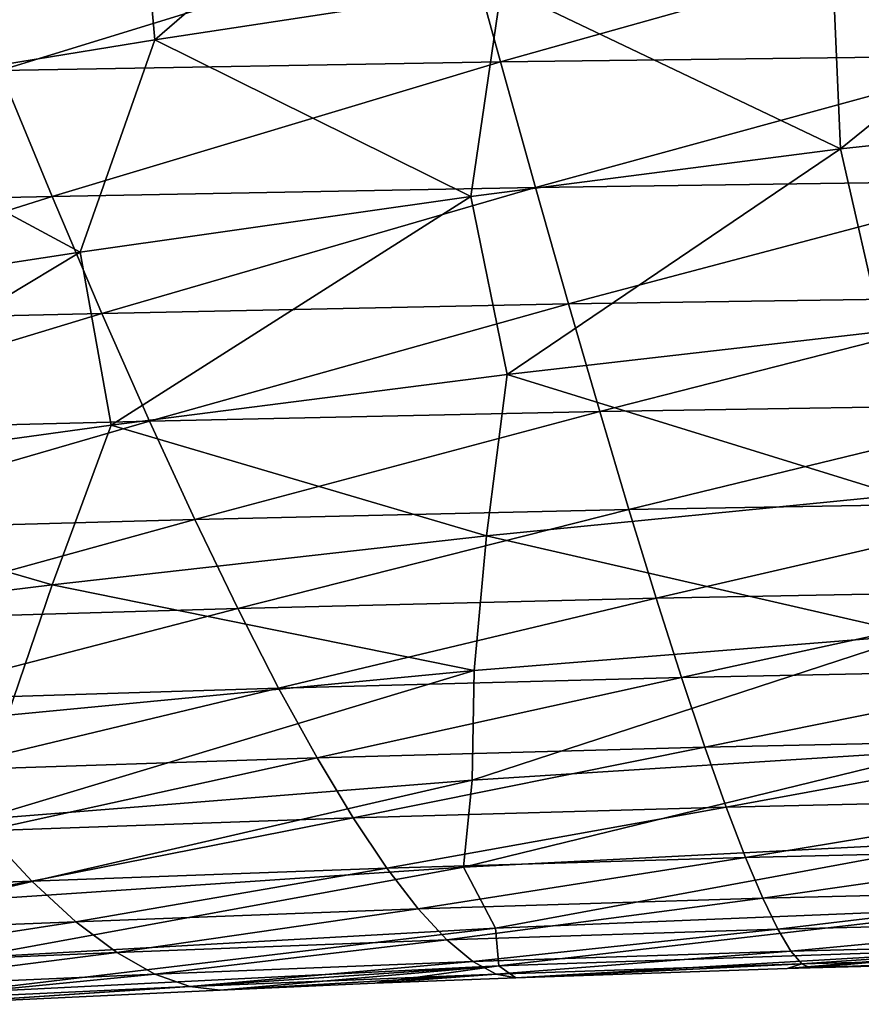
# Model space of a CAD drawing. Header units: metres. Extents: x -237 to 25, y -25 to 25.
# Tile 132 of 165: x -166.6 to -163.54, y -15.46 to -11.88. Entities that reach past the tile are written whole.
import ezdxf

# ---------------------------------------------------------------- set-up
doc = ezdxf.new("R2010")
doc.units = ezdxf.units.M
doc.layers.add('solid_10481232', color=7, linetype='CONTINUOUS')

msp = doc.modelspace()

# ---------------------------------------------------------------- linework, layer by layer
at = {"layer": 'solid_10481232'}
for points in [[(-166.180161, -11.152374, 184.369217), (-164.954834, -10.955785, 184.246323), (-166.108688, -11.953745, 185.212723)], [(-164.954834, -10.955785, 184.246323), (-164.848587, -11.761514, 185.088852), (-166.108688, -11.953745, 185.212723)], [(-167.446991, -11.369588, 184.458633), (-166.180161, -11.152374, 184.369217), (-167.418091, -12.167029, 185.30336)], [(-166.180161, -11.152374, 184.369217), (-166.108688, -11.953745, 185.212723), (-167.418091, -12.167029, 185.30336)], [(-163.649231, -11.595958, 184.938828), (-162.521301, -11.464469, 184.771652), (-163.615952, -12.34977, 185.862656)], [(-162.521301, -11.464469, 184.771652), (-162.362503, -12.215591, 185.679001), (-163.615952, -12.34977, 185.862656)], [(-164.985718, -11.546117, 205.73053), (-164.851578, -12.034024, 205.106064), (-163.035019, -11.523438, 205.389984)], [(-164.851578, -12.034024, 205.106064), (-162.969879, -12.010315, 204.780228), (-163.035019, -11.523438, 205.389984)], [(-166.86615, -11.576532, 206.046524), (-166.66983, -12.065674, 205.408371), (-164.985718, -11.546117, 205.73053)], [(-166.66983, -12.065674, 205.408371), (-164.851578, -12.034024, 205.106064), (-164.985718, -11.546117, 205.73053)], [(-164.848587, -11.761514, 185.088852), (-163.649231, -11.595958, 184.938828), (-163.615952, -12.34977, 185.862656)], [(-166.108688, -11.953745, 185.212723), (-164.848587, -11.761514, 185.088852), (-164.95993, -12.522931, 186.024704)], [(-164.848587, -11.761514, 185.088852), (-163.615952, -12.34977, 185.862656), (-164.95993, -12.522931, 186.024704)], [(-167.418091, -12.167029, 185.30336), (-166.108688, -11.953745, 185.212723), (-166.379807, -12.726461, 186.154434)], [(-166.108688, -11.953745, 185.212723), (-164.95993, -12.522931, 186.024704), (-166.379807, -12.726461, 186.154434)], [(-164.851578, -12.034024, 205.106064), (-164.724442, -12.490403, 204.462082), (-162.969879, -12.010315, 204.780228)], [(-164.724442, -12.490403, 204.462082), (-162.910797, -12.465657, 204.150803), (-162.969879, -12.010315, 204.780228)], [(-166.66983, -12.065674, 205.408371), (-166.481232, -12.523269, 204.750824), (-164.851578, -12.034024, 205.106064)], [(-166.481232, -12.523269, 204.750824), (-164.724442, -12.490403, 204.462082), (-164.851578, -12.034024, 205.106064)], [(-168.18483, -12.560145, 205.023071), (-166.481232, -12.523269, 204.750824), (-166.66983, -12.065674, 205.408371)], [(-167.418091, -12.167029, 185.30336), (-166.379807, -12.726461, 186.154434), (-167.859604, -12.953153, 186.242966)], [(-163.615952, -12.34977, 185.862656), (-162.362503, -12.215591, 185.679001), (-163.464676, -13.014973, 186.836014)], [(-164.95993, -12.522931, 186.024704), (-163.615952, -12.34977, 185.862656), (-164.827042, -13.170304, 187.000671)], [(-163.615952, -12.34977, 185.862656), (-163.464676, -13.014973, 186.836014), (-164.827042, -13.170304, 187.000671)], [(-166.481232, -12.523269, 204.750824), (-166.300476, -12.948391, 204.076111), (-164.724442, -12.490403, 204.462082)], [(-166.300476, -12.948391, 204.076111), (-164.604309, -12.914316, 203.800781), (-164.724442, -12.490403, 204.462082)], [(-164.724442, -12.490403, 204.462082), (-164.604309, -12.914316, 203.800781), (-162.910797, -12.465657, 204.150803)], [(-164.604309, -12.914316, 203.800781), (-162.857712, -12.888516, 203.503845), (-162.910797, -12.465657, 204.150803)], [(-168.18483, -12.560145, 205.023071), (-167.949356, -12.987129, 204.33551), (-166.481232, -12.523269, 204.750824)], [(-167.949356, -12.987129, 204.33551), (-166.300476, -12.948391, 204.076111), (-166.481232, -12.523269, 204.750824)], [(-166.379807, -12.726461, 186.154434), (-164.95993, -12.522931, 186.024704), (-166.266647, -13.3551, 187.133759)], [(-164.95993, -12.522931, 186.024704), (-164.827042, -13.170304, 187.000671), (-166.266647, -13.3551, 187.133759)], [(-167.859604, -12.953153, 186.242966), (-166.379807, -12.726461, 186.154434), (-167.768234, -13.562696, 187.227295)], [(-166.379807, -12.726461, 186.154434), (-166.266647, -13.3551, 187.133759), (-167.768234, -13.562696, 187.227295)], [(-164.604309, -12.914316, 203.800781), (-164.491226, -13.304916, 203.124283), (-162.857712, -12.888516, 203.503845)], [(-164.491226, -13.304916, 203.124283), (-162.810516, -13.278049, 202.841461), (-162.857712, -12.888516, 203.503845)], [(-166.300476, -12.948391, 204.076111), (-166.127716, -13.340194, 203.386429), (-164.604309, -12.914316, 203.800781)], [(-166.127716, -13.340194, 203.386429), (-164.491226, -13.304916, 203.124283), (-164.604309, -12.914316, 203.800781)], [(-167.949356, -12.987129, 204.33551), (-167.722595, -13.380729, 203.633087), (-166.300476, -12.948391, 204.076111)], [(-167.722595, -13.380729, 203.633087), (-166.127716, -13.340194, 203.386429), (-166.300476, -12.948391, 204.076111)], [(-164.827042, -13.170304, 187.000671), (-163.464676, -13.014973, 186.836014), (-163.409134, -13.610002, 187.883972)], [(-166.266647, -13.3551, 187.133759), (-164.827042, -13.170304, 187.000671), (-164.903183, -13.756849, 188.061905)], [(-164.827042, -13.170304, 187.000671), (-163.409134, -13.610002, 187.883972), (-164.903183, -13.756849, 188.061905)], [(-164.491226, -13.304916, 203.124283), (-164.385193, -13.66172, 202.434631), (-162.810516, -13.278049, 202.841461)], [(-164.385193, -13.66172, 202.434631), (-162.769135, -13.633812, 202.165649), (-162.810516, -13.278049, 202.841461)], [(-166.127716, -13.340194, 203.386429), (-165.963028, -13.698153, 202.683807), (-164.491226, -13.304916, 203.124283)], [(-165.963028, -13.698153, 202.683807), (-164.385193, -13.66172, 202.434631), (-164.491226, -13.304916, 203.124283)], [(-167.722595, -13.380729, 203.633087), (-167.504761, -13.740379, 202.917908), (-166.127716, -13.340194, 203.386429)], [(-167.504761, -13.740379, 202.917908), (-165.963028, -13.698153, 202.683807), (-166.127716, -13.340194, 203.386429)], [(-167.768234, -13.562696, 187.227295), (-166.266647, -13.3551, 187.133759), (-166.4814, -13.935224, 188.203033)], [(-166.266647, -13.3551, 187.133759), (-164.903183, -13.756849, 188.061905), (-166.4814, -13.935224, 188.203033)], [(-167.768234, -13.562696, 187.227295), (-166.4814, -13.935224, 188.203033), (-168.12587, -14.137536, 188.298599)], [(-164.903183, -13.756849, 188.061905), (-163.409134, -13.610002, 187.883972), (-163.336472, -14.117041, 188.986572)], [(-164.385193, -13.66172, 202.434631), (-164.28624, -13.984336, 201.73381), (-162.769135, -13.633812, 202.165649)], [(-164.28624, -13.984336, 201.73381), (-162.73349, -13.955465, 201.478378), (-162.769135, -13.633812, 202.165649)], [(-165.963028, -13.698153, 202.683807), (-165.806534, -14.021827, 201.970306), (-164.385193, -13.66172, 202.434631)], [(-165.806534, -14.021827, 201.970306), (-164.28624, -13.984336, 201.73381), (-164.385193, -13.66172, 202.434631)], [(-167.504761, -13.740379, 202.917908), (-167.296021, -14.065591, 202.192062), (-165.963028, -13.698153, 202.683807)], [(-167.296021, -14.065591, 202.192062), (-165.806534, -14.021827, 201.970306), (-165.963028, -13.698153, 202.683807)], [(-166.4814, -13.935224, 188.203033), (-164.903183, -13.756849, 188.061905), (-164.947144, -14.247023, 189.178177)], [(-164.903183, -13.756849, 188.061905), (-163.336472, -14.117041, 188.986572), (-164.947144, -14.247023, 189.178177)], [(-168.12587, -14.137536, 188.298599), (-166.4814, -13.935224, 188.203033), (-166.643082, -14.409779, 189.328705)], [(-166.4814, -13.935224, 188.203033), (-164.947144, -14.247023, 189.178177), (-166.643082, -14.409779, 189.328705)], [(-164.28624, -13.984336, 201.73381), (-164.194366, -14.272372, 201.023849), (-162.73349, -13.955465, 201.478378)], [(-164.194366, -14.272372, 201.023849), (-162.703476, -14.242671, 200.781616), (-162.73349, -13.955465, 201.478378)], [(-165.806534, -14.021827, 201.970306), (-165.65834, -14.310775, 201.24794), (-164.28624, -13.984336, 201.73381)], [(-165.65834, -14.310775, 201.24794), (-164.194366, -14.272372, 201.023849), (-164.28624, -13.984336, 201.73381)], [(-167.296021, -14.065591, 202.192062), (-167.096542, -14.355874, 201.457611), (-165.806534, -14.021827, 201.970306)], [(-167.096542, -14.355874, 201.457611), (-165.65834, -14.310775, 201.24794), (-165.806534, -14.021827, 201.970306)], [(-163.336472, -14.117041, 188.986572), (-163.245422, -14.536115, 190.137787), (-164.955215, -14.645843, 190.343613)], [(-164.947144, -14.247023, 189.178177), (-163.336472, -14.117041, 188.986572), (-164.955215, -14.645843, 190.343613)], [(-164.947144, -14.247023, 189.178177), (-164.955215, -14.645843, 190.343613), (-166.745392, -14.788888, 190.505371)], [(-166.643082, -14.409779, 189.328705), (-164.947144, -14.247023, 189.178177), (-166.745392, -14.788888, 190.505371)], [(-164.194366, -14.272372, 201.023849), (-164.109619, -14.525494, 200.306671), (-162.703476, -14.242671, 200.781616)], [(-164.109619, -14.525494, 200.306671), (-162.679047, -14.49515, 200.077271), (-162.703476, -14.242671, 200.781616)], [(-165.65834, -14.310775, 201.24794), (-165.518524, -14.564608, 200.518723), (-164.194366, -14.272372, 201.023849)], [(-165.518524, -14.564608, 200.518723), (-164.109619, -14.525494, 200.306671), (-164.194366, -14.272372, 201.023849)], [(-167.096542, -14.355874, 201.457611), (-166.906525, -14.610786, 200.716599), (-165.65834, -14.310775, 201.24794)], [(-166.906525, -14.610786, 200.716599), (-165.518524, -14.564608, 200.518723), (-165.65834, -14.310775, 201.24794)], [(-164.109619, -14.525494, 200.306671), (-164.032013, -14.7436, 199.583969), (-162.679047, -14.49515, 200.077271)], [(-164.032013, -14.7436, 199.583969), (-162.660126, -14.712871, 199.366989), (-162.679047, -14.49515, 200.077271)], [(-165.518524, -14.564608, 200.518723), (-165.387253, -14.783156, 199.784348), (-164.109619, -14.525494, 200.306671)], [(-165.387253, -14.783156, 199.784348), (-164.032013, -14.7436, 199.583969), (-164.109619, -14.525494, 200.306671)], [(-166.906525, -14.610786, 200.716599), (-166.726166, -14.830091, 199.970779), (-165.518524, -14.564608, 200.518723)], [(-166.726166, -14.830091, 199.970779), (-165.387253, -14.783156, 199.784348), (-165.518524, -14.564608, 200.518723)], [(-164.986649, -14.961764, 191.557693), (-164.955215, -14.645843, 190.343613), (-163.245422, -14.536115, 190.137787)], [(-164.986649, -14.961764, 191.557693), (-163.245422, -14.536115, 190.137787), (-163.163834, -14.868418, 191.334259)], [(-166.881424, -15.089076, 191.733688), (-166.745392, -14.788888, 190.505371), (-164.955215, -14.645843, 190.343613)], [(-166.881424, -15.089076, 191.733688), (-164.955215, -14.645843, 190.343613), (-164.986649, -14.961764, 191.557693)], [(-164.032013, -14.7436, 199.583969), (-163.961655, -14.926653, 198.8573), (-162.660126, -14.712871, 199.366989)], [(-163.961655, -14.926653, 198.8573), (-162.646698, -14.895872, 198.652328), (-162.660126, -14.712871, 199.366989)], [(-165.387253, -14.783156, 199.784348), (-165.264664, -14.96631, 199.046432), (-164.032013, -14.7436, 199.583969)], [(-165.264664, -14.96631, 199.046432), (-163.961655, -14.926653, 198.8573), (-164.032013, -14.7436, 199.583969)], [(-166.726166, -14.830091, 199.970779), (-166.55571, -15.013609, 199.221802), (-165.387253, -14.783156, 199.784348)], [(-166.55571, -15.013609, 199.221802), (-165.264664, -14.96631, 199.046432), (-165.387253, -14.783156, 199.784348)], [(-167.846039, -15.058718, 199.424881), (-166.55571, -15.013609, 199.221802), (-166.726166, -14.830091, 199.970779)], [(-164.986649, -14.961764, 191.557693), (-163.163834, -14.868418, 191.334259), (-164.870514, -15.18356, 192.793213)], [(-163.163834, -14.868418, 191.334259), (-163.010223, -15.107698, 192.556183), (-164.870514, -15.18356, 192.793213)], [(-165.264664, -14.96631, 199.046432), (-165.151062, -15.11398, 198.306458), (-163.961655, -14.926653, 198.8573)], [(-165.151062, -15.11398, 198.306458), (-163.898697, -15.074636, 198.128128), (-163.961655, -14.926653, 198.8573)], [(-163.961655, -14.926653, 198.8573), (-163.898697, -15.074636, 198.128128), (-162.646698, -14.895872, 198.652328)], [(-163.898697, -15.074636, 198.128128), (-162.63884, -15.044215, 197.934647), (-162.646698, -14.895872, 198.652328)], [(-166.881424, -15.089076, 191.733688), (-164.986649, -14.961764, 191.557693), (-166.786804, -15.291618, 192.984085)], [(-164.986649, -14.961764, 191.557693), (-164.870514, -15.18356, 192.793213), (-166.786804, -15.291618, 192.984085)], [(-166.55571, -15.013609, 199.221802), (-166.395554, -15.161183, 198.471207), (-165.264664, -14.96631, 199.046432)], [(-166.395554, -15.161183, 198.471207), (-165.151062, -15.11398, 198.306458), (-165.264664, -14.96631, 199.046432)], [(-167.846039, -15.058718, 199.424881), (-167.64032, -15.209822, 198.655426), (-166.55571, -15.013609, 199.221802)], [(-167.64032, -15.209822, 198.655426), (-166.395554, -15.161183, 198.471207), (-166.55571, -15.013609, 199.221802)], [(-163.898697, -15.074636, 198.128128), (-163.843369, -15.187757, 197.397766), (-162.63884, -15.044215, 197.934647)], [(-163.843369, -15.187757, 197.397766), (-162.636627, -15.158115, 197.215271), (-162.63884, -15.044215, 197.934647)], [(-165.151062, -15.11398, 198.306458), (-165.046768, -15.226369, 197.565826), (-163.898697, -15.074636, 198.128128)], [(-165.046768, -15.226369, 197.565826), (-163.843369, -15.187757, 197.397766), (-163.898697, -15.074636, 198.128128)], [(-164.857986, -15.321432, 194.067703), (-164.870514, -15.18356, 192.793213), (-163.010223, -15.107698, 192.556183)], [(-162.905441, -15.254455, 193.810242), (-164.857986, -15.321432, 194.067703), (-163.010223, -15.107698, 192.556183)], [(-166.395554, -15.161183, 198.471207), (-166.24614, -15.27301, 197.720444), (-165.151062, -15.11398, 198.306458)], [(-166.24614, -15.27301, 197.720444), (-165.046768, -15.226369, 197.565826), (-165.151062, -15.11398, 198.306458)], [(-167.64032, -15.209822, 198.655426), (-167.446762, -15.323833, 197.8862), (-166.395554, -15.161183, 198.471207)], [(-167.446762, -15.323833, 197.8862), (-166.24614, -15.27301, 197.720444), (-166.395554, -15.161183, 198.471207)], [(-163.843369, -15.187757, 197.397766), (-163.795883, -15.267093, 196.667343), (-162.636627, -15.158115, 197.215271)], [(-163.795883, -15.267093, 196.667343), (-162.640167, -15.238384, 196.495239), (-162.636627, -15.158115, 197.215271)], [(-166.850388, -15.419883, 194.277664), (-166.786804, -15.291618, 192.984085), (-164.870514, -15.18356, 192.793213)], [(-164.857986, -15.321432, 194.067703), (-166.850388, -15.419883, 194.277664), (-164.870514, -15.18356, 192.793213)], [(-165.046768, -15.226369, 197.565826), (-164.952118, -15.304816, 196.825668), (-163.843369, -15.187757, 197.397766)], [(-164.952118, -15.304816, 196.825668), (-163.795883, -15.267093, 196.667343), (-163.843369, -15.187757, 197.397766)], [(-166.24614, -15.27301, 197.720444), (-166.10788, -15.350694, 196.970688), (-165.046768, -15.226369, 197.565826)], [(-166.10788, -15.350694, 196.970688), (-164.952118, -15.304816, 196.825668), (-165.046768, -15.226369, 197.565826)], [(-163.795883, -15.267093, 196.667343), (-163.756454, -15.31367, 195.93782), (-162.640167, -15.238384, 196.495239)], [(-163.756454, -15.31367, 195.93782), (-162.649551, -15.285797, 195.775497), (-162.640167, -15.238384, 196.495239)], [(-167.446762, -15.323833, 197.8862), (-167.2659, -15.402617, 197.11853), (-166.24614, -15.27301, 197.720444)], [(-167.2659, -15.402617, 197.11853), (-166.10788, -15.350694, 196.970688), (-166.24614, -15.27301, 197.720444)], [(-164.952118, -15.304816, 196.825668), (-164.867432, -15.350599, 196.087021), (-163.795883, -15.267093, 196.667343)], [(-164.867432, -15.350599, 196.087021), (-163.756454, -15.31367, 195.93782), (-163.795883, -15.267093, 196.667343)], [(-164.79567, -15.364177, 195.350922), (-164.857986, -15.321432, 194.067703), (-162.905441, -15.254455, 193.810242)], [(-163.809952, -15.330364, 195.221512), (-164.79567, -15.364177, 195.350922), (-162.905441, -15.254455, 193.810242)], [(-163.725876, -15.327819, 195.209946), (-163.809952, -15.330364, 195.221512), (-162.905441, -15.254455, 193.810242)], [(-163.756454, -15.31367, 195.93782), (-163.725876, -15.327819, 195.209946), (-162.649551, -15.285797, 195.775497)], [(-162.667099, -15.300668, 195.057007), (-163.725876, -15.327819, 195.209946), (-162.905441, -15.254455, 193.810242)], [(-162.649551, -15.285797, 195.775497), (-163.725876, -15.327819, 195.209946), (-162.667099, -15.300668, 195.057007)], [(-166.947739, -15.460792, 195.592453), (-166.850388, -15.419883, 194.277664), (-164.857986, -15.321432, 194.067703)], [(-165.870667, -15.408808, 195.478683), (-166.947739, -15.460792, 195.592453), (-164.857986, -15.321432, 194.067703)], [(-166.10788, -15.350694, 196.970688), (-165.981201, -15.395765, 196.223022), (-164.952118, -15.304816, 196.825668)], [(-165.981201, -15.395765, 196.223022), (-164.867432, -15.350599, 196.087021), (-164.952118, -15.304816, 196.825668)], [(-165.308411, -15.384507, 195.41362), (-165.870667, -15.408808, 195.478683), (-164.857986, -15.321432, 194.067703)], [(-164.79567, -15.364177, 195.350922), (-165.308411, -15.384507, 195.41362), (-164.857986, -15.321432, 194.067703)], [(-164.867432, -15.350599, 196.087021), (-164.79567, -15.364177, 195.350922), (-163.756454, -15.31367, 195.93782)], [(-163.756454, -15.31367, 195.93782), (-164.79567, -15.364177, 195.350922), (-163.809952, -15.330364, 195.221512)], [(-163.756454, -15.31367, 195.93782), (-163.809952, -15.330364, 195.221512), (-163.725876, -15.327819, 195.209946)], [(-167.2659, -15.402617, 197.11853), (-167.098236, -15.448057, 196.353561), (-166.10788, -15.350694, 196.970688)], [(-167.098236, -15.448057, 196.353561), (-165.981201, -15.395765, 196.223022), (-166.10788, -15.350694, 196.970688)], [(-165.981201, -15.395765, 196.223022), (-165.870667, -15.408808, 195.478683), (-164.867432, -15.350599, 196.087021)], [(-164.867432, -15.350599, 196.087021), (-165.870667, -15.408808, 195.478683), (-165.308411, -15.384507, 195.41362)], [(-164.867432, -15.350599, 196.087021), (-165.308411, -15.384507, 195.41362), (-164.79567, -15.364177, 195.350922)], [(-167.098236, -15.448057, 196.353561), (-166.947739, -15.460792, 195.592453), (-165.981201, -15.395765, 196.223022)], [(-165.981201, -15.395765, 196.223022), (-166.947739, -15.460792, 195.592453), (-165.870667, -15.408808, 195.478683)]]:
    msp.add_3dface(points, dxfattribs=at)

doc.saveas('drawing.dxf')
